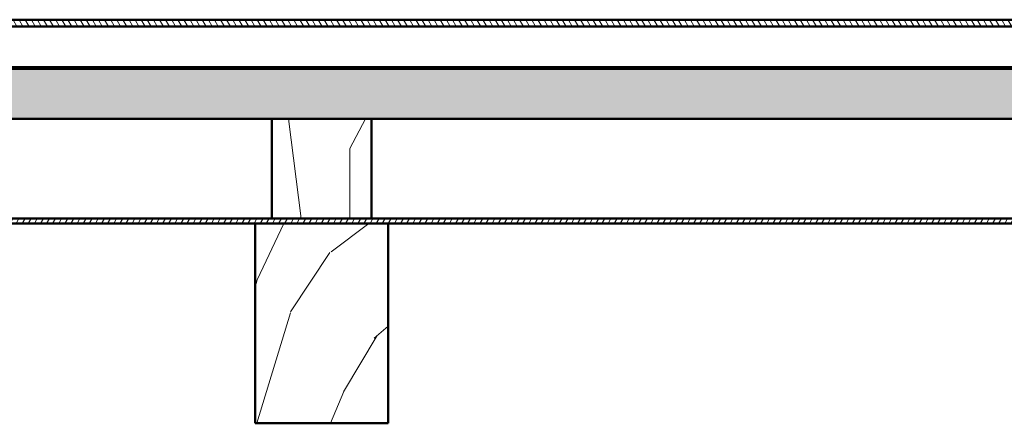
# Model space of a CAD drawing. Header units: millimetres. Extents: x 200 to 13555, y -185 to 8310.
# Tile 21 of 94: x 2772 to 3364, y 7434 to 7676. Entities that reach past the tile are written whole.
import ezdxf

# ---------------------------------------------------------------- set-up
doc = ezdxf.new("R2010")
doc.units = ezdxf.units.MM
doc.header["$LTSCALE"] = 10
doc.layers.add('Schraffur', color=7, linetype='Continuous', lineweight=18)
doc.layers.add('Sichtbare Kanten(DIN)', color=7, linetype='Continuous', lineweight=50)
pattern_1 = [(40.236, (-45.958, 45.958), (-3244.11939, -2703.3985), [46.038, -4557.747]), (56.3099, (-10.81, 75.696), (811.03027, 1351.71523), [58.484, -1890.988]), (90, (21.63, 124.36), (-270.343, 270.343), [43.255, -497.433]), (91.8476, (21.627, 167.613), (-270.34122, 7839.936157), [83.85, -8301.146]), (57.9946, (18.924, 251.42), (-1892.40236, -2973.77333), [51.008, -5049.7965]), (45, (45.96, 294.67), (0, 540.686), [95.581, -286.742]), (35.538, (113.544, 362.26), (-1622.05278, -1081.3817), [46.511, -2279.068]), (39.289, (-118.95, 118.95), (-2703.4466, -2162.72566), [38.423, -3803.875]), (45, (-89.2, 143.3), (0, 540.686), [57.348, -324.974]), (73.3008, (-48.662, 183.833), (1351.71372, 4595.84024), [56.449, -5588.489]), (97.125, (-32.44, 237.902), (270.34213, -2433.08638), [87.183, -4271.961]), (84.2894, (-43.255, 324.412), (270.34323, 2973.77271), [54.338, -5379.4735]), (51.3402, (-37.85, 378.48), (1892.40067, 2433.0876), [69.242, -3392.84]), (33.111, (5.407, 432.549), (-4595.840924, -2973.740288), [74.234, -7349.124]), (38.29, (-202.757, 202.757), (2703.43777, 2162.737763), [65.443, -6478.881]), (48.3665, (-151.392, 243.309), (4055.139865, 4595.831553), [65.107, -6445.619]), (78.6901, (-108.14, 291.97), (-270.3425, -811.0291), [68.924, -1309.559]), (92.4896, (-94.62, 359.556), (-270.347227, 5677.188277), [62.238, -6161.515]), (59.9314, (-97.324, 421.735), (2162.750897, 3784.811575), [59.353, -5875.8814]), (45, (-67.6, 473.1), (0, 540.686), [45.879, -336.444]), (32.005, (-35.145, 505.542), (2973.78654, 1892.3816), [51.008, -5049.7965]), (45, (83.8, 83.8), (0, 540.686), [0, -382.323]), (268.152, (81.103, 162.206), (270.395953, 7839.93427), [83.85, -8301.146]), (251.565, (-191.94, 348.74), (-0.0002, -540.686), [34.196, -820.702]), (233.13, (-202.76, 316.3), (-1351.71923, -1892.3995), [54.068, -2649.363]), (201.801, (-235.2, 273.047), (-1892.40602, -811.015), [29.117, -2882.569]), (71.5651, (81.1, 162.2), (-0.0007, 540.686), [42.745, -812.153]), (51.7098, (94.62, 202.757), (-2162.7472, -2703.430222), [65.443, -6478.881]), (34.875, (135.172, 254.122), (5406.870365, 3784.763067), [108.744, -10765.6376]), (34.695, (-16.22, 16.22), (1892.40666, 1351.71148), [42.745, -4231.74]), (60.5241, (18.924, 40.551), (-2162.739987, -3784.793013), [71.424, -7070.946]), (87.8789, (54.069, 102.73), (-270.34294, -6758.565834), [73.043, -7231.216]), (79.6952, (56.772, 175.723), (811.02588, 4595.835986), [60.451, -5984.614]), (54.4623, (67.586, 235.2), (1081.3732, 1622.05844), [69.767, -2255.812]), (38.418, (108.137, 291.97), (-5136.522213, -4055.14108), [100.0634, -9906.2906]), (36.87, (-83.806, 83.806), (-1892.3995, -1351.71923), [54.068, -2649.363]), (56.3099, (-40.55, 116.25), (811.03027, 1351.71523), [58.484, -1890.988]), (87.5104, (-8.11, 164.91), (-270.347227, -5677.188277), [62.238, -6161.515]), (90, (-5.4, 227.1), (-270.343, 270.343), [70.289, -470.399]), (62.354, (-5.407, 297.377), (-2433.08257, -4595.817714), [64.089, -6344.8]), (41.634, (24.33, 354.15), (-4595.796165, -4055.17997), [65.107, -6445.619]), (27.897, (72.993, 397.404), (3514.45286, 1892.37619), [52.002, -5148.168]), (36.254, (-151.392, 151.392), (2162.74017, 1622.064885), [50.287, -4978.379]), (59.9314, (-110.84, 181.13), (2162.750897, 3784.811575), [59.3526, -5875.8814]), (77.0054, (-81.103, 232.495), (-540.68573, -2162.74532), [72.137, -3534.689]), (94.8991, (-64.882, 302.784), (540.685914, -6488.218837), [94.967, -9401.739]), (60.9454, (-72.993, 397.404), (-811.02983, -1351.71636), [55.667, -2727.686]), (38.991, (-45.958, 446.066), (2973.761936, 2433.07837), [73.043, -7231.216]), (21.801, (10.814, 492.024), (1892.40602, 811.015), [29.117, -2882.569]), (35.538, (-232.495, 232.495), (-1622.05278, -1081.3817), [46.511, -2279.068]), (55.008, (-194.647, 259.53), (2433.08877, 3514.46387), [65.999, -6533.9355]), (82.4054, (-156.799, 313.598), (811.02686, 6217.90909), [81.8205, -8100.236]), (74.0546, (124.358, 124.358), (811.02899, 2973.77279), [39.362, -3896.902]), (55.7843, (135.172, 162.206), (-3514.46974, -5136.533216), [81.7314, -8091.404]), (37.875, (181.13, 229.79), (-2162.7442, -1622.059), [92.472, -2989.914])]

msp = doc.modelspace()

# ---------------------------------------------------------------- hatches: boundary and pattern name
at = {"layer": 'Schraffur'}
h = msp.add_hatch(dxfattribs=at)
h.set_pattern_fill('ANSI31', color=256, scale=25.4, angle=75.00018, style=0)
h.set_pattern_definition([(120.000175, (0, 0), (-2.7496258, -1.5875084), [])])
h.paths.add_polyline_path([(3927.04, 7672.44), (3927.04, 7676.44), (2157.04, 7676.44), (2157.04, 7672.44)])
h = msp.add_hatch(dxfattribs=at)
h.set_pattern_fill('ANSI31', color=256, scale=25.4, angle=90.00021, style=0)
h.set_pattern_definition([(135.00021, (0, 0), (-2.2450558, -2.2450723), [])])
h.paths.add_polyline_path([(7719.04, 7646.95), (7719.04, 7647.95), (7688.33, 7647.95), (7687.56, 7647.95), (7619.21, 7647.95), (7618.44, 7647.95), (7617.98, 7647.95), (7617.21, 7647.95), (7568.86, 7647.95), (7568.09, 7647.95), (2119.98, 7647.95), (2119.21, 7647.95), (2070.86, 7647.95), (2070.09, 7647.95), (2069.63, 7647.95), (2068.86, 7647.95), (2000.51, 7647.95), (1999.74, 7647.95), (1969.04, 7647.95), (1969.04, 7646.95)])
h = msp.add_hatch(dxfattribs=at)
h.set_pattern_fill('WOOD', color=256, scale=382.322837, angle=45, style=0, pattern_type=2)
h.set_pattern_definition(pattern_1)
h.paths.add_polyline_path([(1969.04, 7616.95), (2295.45, 7616.95), (2355.45, 7616.95), (2923.72, 7616.95), (2983.72, 7616.95), (3551.99, 7616.95), (3611.99, 7616.95), (4180.26, 7616.95), (4240.26, 7616.95), (4808.54, 7616.95), (4868.54, 7616.95), (5436.81, 7616.95), (5496.81, 7616.95), (6065.08, 7616.95), (6125.08, 7616.95), (6693.35, 7616.95), (6753.35, 7616.95), (7321.63, 7616.95), (7381.63, 7616.95), (7719.04, 7616.95), (7719.04, 7646.95), (1969.04, 7646.95)])
h = msp.add_hatch(dxfattribs=at)
h.set_pattern_fill('WOOD', color=256, scale=382.322837, angle=45, style=0, pattern_type=2)
h.set_pattern_definition(pattern_1)
h.paths.add_polyline_path([(2983.72, 7556.95), (2983.72, 7616.95), (2923.72, 7616.95), (2923.72, 7556.95)])
h = msp.add_hatch(dxfattribs=at)
h.set_pattern_fill('ANSI31', color=256, scale=25.4, angle=14.99998, style=0)
h.set_pattern_definition([(59.999978, (0, 0), (-2.74963, 1.5875011), [])])
h.paths.add_polyline_path([(8294.04, 7553.95), (8294.04, 7556.95), (8009.9, 7556.95), (7949.9, 7556.95), (7381.63, 7556.95), (7321.63, 7556.95), (6753.35, 7556.95), (6693.35, 7556.95), (6125.08, 7556.95), (6065.08, 7556.95), (5496.81, 7556.95), (5436.81, 7556.95), (4868.54, 7556.95), (4808.54, 7556.95), (4240.26, 7556.95), (4180.26, 7556.95), (3611.99, 7556.95), (3551.99, 7556.95), (2983.72, 7556.95), (2923.72, 7556.95), (2355.45, 7556.95), (2295.45, 7556.95), (1727.17, 7556.95), (1667.17, 7556.95), (1383.04, 7556.95), (1383.04, 7553.95), (1657.17, 7553.95), (1737.17, 7553.95), (2285.45, 7553.95), (2365.45, 7553.95), (2913.72, 7553.95), (2993.72, 7553.95), (3541.99, 7553.95), (3621.99, 7553.95), (4170.26, 7553.95), (4250.26, 7553.95), (4798.54, 7553.95), (4878.54, 7553.95), (5426.81, 7553.95), (5506.81, 7553.95), (6055.08, 7553.95), (6135.08, 7553.95), (6683.35, 7553.95), (6763.35, 7553.95), (7311.63, 7553.95), (7391.63, 7553.95), (7939.9, 7553.95), (8019.9, 7553.95)])
h = msp.add_hatch(dxfattribs=at)
h.set_pattern_fill('WOOD', color=256, scale=382.322837, angle=30.00002, style=0, pattern_type=2)
h.set_pattern_definition([(25.236, (-32.497, 56.287), (-3833.26903, -1771.64404), [46.038, -4557.747]), (41.3099, (9.15, 75.916), (1133.2443, 1095.747), [58.484, -1890.988]), (75, (53.08, 114.52), (-191.162, 331.101), [43.255, -497.433]), (76.84762, (64.272, 156.304), (1767.99226, 7642.766953), [83.85, -8301.146]), (42.99462, (83.35, 237.954), (-2597.58856, -2382.6557), [51.008, -5049.796]), (30, (120.66, 272.74), (139.94, 522.263), [95.58, -286.742]), (20.538, (203.435, 320.53), (-1846.6646, -624.7171), [46.511, -2279.068]), (24.289, (-84.11, 145.685), (-3171.08294, -1389.33034), [38.423, -3803.875]), (30, (-49.1, 161.5), (139.94, 522.263), [57.348, -324.974]), (58.30082, (0.576, 190.164), (2495.14459, 4089.39249), [56.449, -5588.489]), (82.125, (30.238, 238.192), (-368.5977, -2420.1508), [87.183, -4271.961]), (69.28942, (42.183, 324.553), (1030.79943, 2802.474285), [54.338, -5379.473]), (36.3402, (61.4, 375.38), (2457.64737, 1860.39377), [69.242, -3392.84]), (18.11102, (117.174, 416.41), (-5208.90141, -1682.923406), [74.234, -7349.124]), (23.29002, (-143.371, 248.326), (3171.07755, 1389.34431), [65.443, -6478.881]), (33.36652, (-83.26, 274.201), (5106.451744, 3389.68694), [65.107, -6445.619]), (63.6901, (-28.89, 310.01), (-471.0403, -713.4243), [68.924, -1309.559]), (77.48962, (1.664, 371.794), (1208.226926, 5553.71426), [62.238, -6161.515]), (44.93142, (15.146, 432.554), (3068.637064, 3096.087316), [59.353, -5875.881]), (30, (57.16, 474.47), (139.94, 522.263), [45.879, -336.444]), (17.00502, (96.897, 497.412), (3362.24121, 1058.22897), [51.008, -5049.796]), (30, (102.64, 59.26), (139.94, 522.263), [0, -382.323]), (253.15202, (120.321, 135.688), (2290.303826, 7502.812253), [83.85, -8301.146]), (236.565, (-95.14, 386.54), (-139.94, -522.2625), [34.196, -820.702]), (218.13, (-113.984, 358), (-1795.44897, -1478.06758), [54.068, -2649.363]), (186.801, (-156.515, 324.616), (-2037.82987, -293.5904), [29.117, -2882.569]), (56.565, (120.32, 135.69), (139.939, 522.2627), [42.745, -812.153]), (36.70982, (143.873, 171.36), (-2788.75181, -2051.55399), [65.443, -6478.881]), (19.87502, (196.337, 210.479), (6202.203613, 2256.401773), [108.744, -10765.6376]), (19.695, (-11.47, 19.866), (2177.77282, 815.86299), [42.745, -4231.74]), (45.52412, (28.775, 34.272), (-3068.62172, -3096.07221), [71.424, -7070.946]), (72.87892, (78.815, 85.236), (-2010.37428, -6458.304166), [73.043, -7231.216]), (64.69522, (100.318, 155.042), (1972.879084, 4229.32849), [60.451, -5984.614]), (39.4623, (126.157, 209.69), (1464.34544, 1286.9087), [69.767, -2255.812]), (23.41802, (180.02, 254.034), (-6011.046202, -2587.538054), [100.0634, -9906.2906]), (21.87, (-59.26, 102.64), (-2177.76793, -815.87232), [54.068, -2649.363]), (41.3099, (-9.08, 122.78), (1133.2443, 1095.747), [58.484, -1890.988]), (72.51042, (34.848, 161.39), (-1730.49772, -5413.77244), [62.238, -6161.515]), (75, (53.55, 220.75), (-191.162, 331.101), [70.29, -470.399]), (47.35402, (71.744, 288.644), (-3539.66097, -3809.49229), [64.089, -6344.8]), (26.63402, (115.162, 335.785), (-5488.75496, -2727.52562), [65.107, -6445.619]), (12.89702, (173.36, 364.97), (3884.48342, 918.28921), [52.002, -5148.168]), (21.25402, (-107.05, 185.417), (2508.86748, 1007.03699), [50.287, -4978.379]), (44.93142, (-60.184, 203.646), (3068.637064, 3096.087316), [59.353, -5875.881]), (62.0054, (-18.165, 245.564), (-1082.02123, -1949.11222), [72.137, -3534.689]), (79.89912, (15.695, 309.26), (-1157.00963, -6407.078402), [94.967, -9401.739]), (45.9454, (32.35, 402.755), (-1133.24417, -1095.7482), [55.667, -2727.686]), (23.99102, (71.058, 442.762), (3502.159863, 1580.50837), [73.043, -7231.216]), (6.801, (137.79, 472.46), (2037.82987, 293.5904), [29.117, -2882.569]), (20.538, (-164.4, 284.75), (-1846.6646, -624.7171), [46.511, -2279.068]), (40.00802, (-120.844, 301.064), (3259.79239, 2764.98297), [65.999, -6533.936]), (67.40542, (-70.291, 343.495), (2392.702835, 5796.130706), [81.8205, -8100.236]), (59.0546, (152.307, 87.934), (1553.06185, 2662.53479), [39.362, -3896.902]), (40.78432, (172.548, 121.694), (-4724.14814, -4051.90022), [81.731, -8091.404]), (22.875, (234.432, 175.08), (-2508.86985, -1007.03025), [92.472, -2989.914])])
h.paths.add_polyline_path([(2913.72, 7553.95), (2913.72, 7433.95), (2993.72, 7433.95), (2993.72, 7553.95)])

# ---------------------------------------------------------------- linework, layer by layer
at = {"layer": 'Sichtbare Kanten(DIN)'}
for p, q in [((3927.04, 7676.44), (2157.04, 7676.44)), ((3927.04, 7672.44), (2157.04, 7672.44)), ((2157.04, 7672.44), (3927.04, 7672.44)), ((7719.04, 7647.95), (1969.04, 7647.95)), ((7719.04, 7646.95), (1969.04, 7646.95)), ((1969.04, 7646.95), (7719.04, 7646.95)), ((1969.04, 7616.95), (7719.04, 7616.95)), ((2983.72, 7616.95), (2923.72, 7616.95)), ((2923.72, 7616.95), (2923.72, 7556.95)), ((2983.72, 7556.95), (2983.72, 7616.95)), ((8294.04, 7556.95), (1383.04, 7556.95)), ((1383.04, 7553.95), (8294.04, 7553.95)), ((2913.72, 7553.95), (2913.72, 7433.95)), ((2993.72, 7553.95), (2913.72, 7553.95)), ((2923.72, 7556.95), (2983.72, 7556.95)), ((2993.72, 7433.95), (2993.72, 7553.95)), ((2913.72, 7433.95), (2993.72, 7433.95))]:
    msp.add_line(p, q, dxfattribs=at)

doc.saveas('drawing.dxf')
